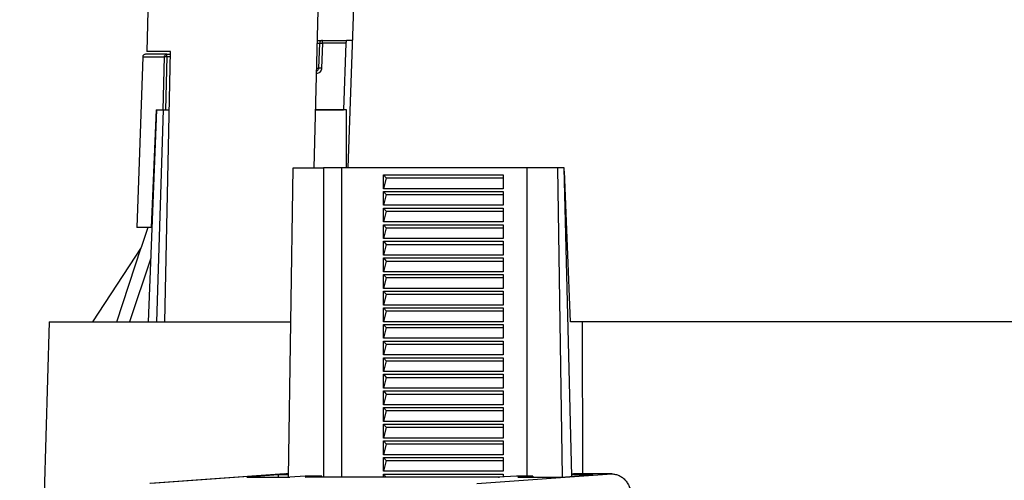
# Model space of a CAD drawing. Header units: millimetres. Extents: x 224 to 956, y 38 to 794.
# Tile 84 of 131: x 526 to 597, y 410 to 443. Entities that reach past the tile are written whole.
import ezdxf

# ---------------------------------------------------------------- set-up
doc = ezdxf.new("R2010")
doc.units = ezdxf.units.MM

msp = doc.modelspace()

# ---------------------------------------------------------------- linework, layer by layer
at = {"color": 7, "linetype": 'Continuous', "lineweight": 25}
for p, q in [((535.851, 484.676), (534.706, 440.926)), ((548.125, 484.126), (546.774, 432.526)), ((549.244, 432.526), (550.808, 477.309)), ((547.395, 441.726), (549.099, 441.726)), ((549.565, 441.726), (549.123, 441.726)), ((547.132, 439.719), (547.195, 441.533)), ((547.395, 441.533), (547.331, 439.719)), ((549.093, 441.533), (547.395, 441.533)), ((549.093, 441.533), (548.925, 436.726)), ((535.964, 440.533), (535.86, 436.726)), ((536.015, 421.426), (536.408, 440.926)), ((536.158, 440.533), (536.054, 436.726)), ((536.158, 440.726), (536.404, 440.726)), ((534.821, 421.426), (535.422, 436.726)), ((535.39, 436.726), (535.026, 428.226)), ((535.39, 436.726), (535.398, 436.726)), ((535.889, 436.726), (535.405, 421.426)), ((535.422, 436.726), (535.889, 436.726)), ((535.889, 436.726), (536.325, 436.726)), ((536.054, 436.726), (536.325, 436.726)), ((546.884, 436.726), (548.925, 436.726)), ((549.125, 436.726), (546.884, 436.726)), ((549.125, 432.526), (549.125, 436.726)), ((544.947, 410.21), (545.284, 432.526)), ((545.284, 432.526), (547.464, 432.526)), ((547.464, 432.526), (547.464, 410.199)), ((548.764, 432.526), (547.464, 432.526)), ((548.764, 432.526), (548.764, 410.199)), ((562.162, 432.526), (548.764, 432.526)), ((562.186, 410.286), (562.186, 432.526)), ((564.365, 432.526), (562.186, 432.526)), ((564.365, 432.526), (564.702, 410.216)), ((564.865, 432.526), (564.365, 432.526)), ((565.396, 410.264), (564.865, 432.526)), ((551.795, 432.026), (560.455, 432.026)), ((551.795, 431.026), (551.795, 432.026)), ((551.795, 432.026), (552.002, 431.805)), ((552.002, 431.805), (551.795, 431.026)), ((552.002, 431.805), (560.455, 431.805)), ((560.455, 432.026), (560.455, 431.026)), ((565.32, 421.426), (564.871, 432.295)), ((560.455, 431.026), (551.795, 431.026)), ((551.795, 430.826), (560.455, 430.826)), ((551.795, 429.826), (551.795, 430.826)), ((551.795, 430.826), (552.002, 430.605)), ((552.002, 430.605), (551.795, 429.826)), ((552.002, 430.605), (560.455, 430.605)), ((560.455, 430.826), (560.455, 429.826)), ((560.455, 429.826), (551.795, 429.826)), ((551.795, 429.626), (560.455, 429.626)), ((551.795, 428.626), (551.795, 429.626)), ((551.795, 429.626), (552.002, 429.405)), ((560.455, 429.626), (560.455, 428.626)), ((552.002, 429.405), (551.795, 428.626)), ((552.002, 429.405), (560.455, 429.405)), ((534.771, 428.226), (534.298, 426.789)), ((535.088, 428.226), (535.026, 428.226)), ((560.455, 428.626), (551.795, 428.626)), ((551.795, 428.426), (560.455, 428.426)), ((551.795, 427.426), (551.795, 428.426)), ((551.795, 428.426), (552.002, 428.205)), ((552.002, 428.205), (551.795, 427.426)), ((552.002, 428.205), (560.455, 428.205)), ((560.455, 428.426), (560.455, 427.426)), ((534.299, 426.789), (530.79, 421.426)), ((532.534, 421.426), (534.299, 426.789)), ((560.455, 427.426), (551.795, 427.426)), ((551.795, 427.226), (560.455, 427.226)), ((551.795, 426.226), (551.795, 427.226)), ((551.795, 427.226), (552.002, 427.005)), ((552.002, 427.005), (551.795, 426.226)), ((552.002, 427.005), (560.455, 427.005)), ((560.455, 427.226), (560.455, 426.226)), ((560.455, 426.226), (551.795, 426.226)), ((551.795, 426.026), (560.455, 426.026)), ((551.795, 425.026), (551.795, 426.026)), ((551.795, 426.026), (552.002, 425.805)), ((560.455, 426.026), (560.455, 425.026)), ((535.001, 426.007), (533.452, 421.426)), ((552.002, 425.805), (551.795, 425.026)), ((552.002, 425.805), (560.455, 425.805)), ((560.455, 425.026), (551.795, 425.026)), ((551.795, 424.826), (560.455, 424.826)), ((551.795, 423.826), (551.795, 424.826)), ((551.795, 424.826), (552.002, 424.605)), ((552.002, 424.605), (551.795, 423.826)), ((552.002, 424.605), (560.455, 424.605)), ((560.455, 424.826), (560.455, 423.826)), ((560.455, 423.826), (551.795, 423.826)), ((551.795, 423.626), (560.455, 423.626)), ((551.795, 422.626), (551.795, 423.626)), ((551.795, 423.626), (552.002, 423.405)), ((552.002, 423.405), (551.795, 422.626)), ((552.002, 423.405), (560.455, 423.405)), ((560.455, 423.626), (560.455, 422.626)), ((560.455, 422.626), (551.795, 422.626)), ((551.795, 422.426), (560.455, 422.426)), ((551.795, 421.426), (551.795, 422.426)), ((551.795, 422.426), (552.002, 422.205)), ((552.002, 422.205), (551.795, 421.426)), ((552.002, 422.205), (560.455, 422.205)), ((560.455, 422.426), (560.455, 421.426)), ((560.455, 421.426), (551.795, 421.426)), ((551.795, 421.226), (560.455, 421.226)), ((551.795, 420.226), (551.795, 421.226)), ((551.795, 421.226), (552.002, 421.005)), ((560.455, 421.226), (560.455, 420.226)), ((566.179, 421.426), (565.32, 421.426)), ((566.203, 410.437), (566.18, 421.426)), ((552.002, 421.005), (551.795, 420.226)), ((552.002, 421.005), (560.455, 421.005)), ((560.455, 420.226), (551.795, 420.226)), ((551.795, 420.026), (560.455, 420.026)), ((551.795, 419.026), (551.795, 420.026)), ((551.795, 420.026), (552.002, 419.805)), ((552.002, 419.805), (551.795, 419.026)), ((552.002, 419.805), (560.455, 419.805)), ((560.455, 420.026), (560.455, 419.026)), ((560.455, 419.026), (551.795, 419.026)), ((551.795, 418.826), (560.455, 418.826)), ((551.795, 417.826), (551.795, 418.826)), ((551.795, 418.826), (552.002, 418.605)), ((552.002, 418.605), (551.795, 417.826)), ((552.002, 418.605), (560.455, 418.605)), ((560.455, 418.826), (560.455, 417.826)), ((560.455, 417.826), (551.795, 417.826)), ((551.795, 417.626), (560.455, 417.626)), ((551.795, 416.626), (551.795, 417.626)), ((551.795, 417.626), (552.002, 417.405)), ((560.455, 417.626), (560.455, 416.626)), ((552.002, 417.405), (551.795, 416.626)), ((552.002, 417.405), (560.455, 417.405)), ((560.455, 416.626), (551.795, 416.626)), ((551.795, 416.426), (560.455, 416.426)), ((551.795, 415.426), (551.795, 416.426)), ((551.795, 416.426), (552.002, 416.205)), ((552.002, 416.205), (551.795, 415.426)), ((552.002, 416.205), (560.455, 416.205)), ((560.455, 416.426), (560.455, 415.426)), ((560.455, 415.426), (551.795, 415.426)), ((551.795, 415.226), (560.455, 415.226)), ((551.795, 414.226), (551.795, 415.226)), ((551.795, 415.226), (552.002, 415.005)), ((552.002, 415.005), (551.795, 414.226)), ((552.002, 415.005), (560.455, 415.005)), ((560.455, 415.226), (560.455, 414.226)), ((560.455, 414.226), (551.795, 414.226)), ((551.795, 414.026), (560.455, 414.026)), ((551.795, 413.026), (551.795, 414.026)), ((551.795, 414.026), (552.002, 413.805)), ((560.455, 414.026), (560.455, 413.026)), ((552.002, 413.805), (551.795, 413.026)), ((552.002, 413.805), (560.455, 413.805)), ((560.455, 413.026), (551.795, 413.026)), ((551.795, 412.826), (560.455, 412.826)), ((551.795, 411.826), (551.795, 412.826)), ((551.795, 412.826), (552.002, 412.605)), ((552.002, 412.605), (551.795, 411.826)), ((552.002, 412.605), (560.455, 412.605)), ((560.455, 412.826), (560.455, 411.826)), ((560.455, 411.826), (551.795, 411.826)), ((551.795, 411.626), (560.455, 411.626)), ((551.795, 410.626), (551.795, 411.626)), ((551.795, 411.626), (552.002, 411.405)), ((552.002, 411.405), (551.795, 410.626)), ((552.002, 411.405), (560.455, 411.405)), ((560.455, 411.626), (560.455, 410.626)), ((544.656, 410.434), (534.926, 409.753)), ((544.74, 410.437), (534.992, 409.756)), ((544.74, 410.437), (544.657, 410.427)), ((544.95, 410.437), (544.74, 410.437)), ((560.455, 410.626), (551.795, 410.626)), ((551.795, 410.426), (560.455, 410.426)), ((551.795, 410.199), (551.795, 410.426)), ((551.795, 410.426), (552.002, 410.205)), ((558.548, 409.756), (568.296, 410.437)), ((560.455, 410.426), (560.455, 410.223)), ((565.524, 410.437), (565.392, 410.427)), ((568.296, 410.437), (565.524, 410.437)), ((544.223, 410.37), (541.924, 410.21)), ((541.924, 410.21), (545.042, 410.21)), ((544.949, 410.37), (544.223, 410.37)), ((544.225, 410.21), (544.223, 410.37)), ((546.141, 410.286), (545.042, 410.21)), ((547.338, 410.286), (546.141, 410.286)), ((546.146, 410.199), (547.338, 410.286)), ((560.093, 410.199), (546.146, 410.199)), ((547.339, 410.199), (547.338, 410.286)), ((561.399, 410.286), (560.093, 410.199)), ((560.116, 410.205), (560.184, 410.205)), ((562.596, 410.286), (561.399, 410.286)), ((561.496, 410.21), (562.596, 410.286)), ((561.496, 410.21), (564.614, 410.21)), ((562.596, 410.286), (562.597, 410.21)), ((564.614, 410.21), (566.913, 410.37)), ((566.913, 410.37), (565.393, 410.37))]:
    msp.add_line(p, q, dxfattribs=at)
at = {"color": 8, "linetype": 'Continuous', "lineweight": 25}
msp.add_line((536.4, 440.533), (536.158, 440.533), dxfattribs=at)
at = {"color": 7, "linetype": 'Continuous', "lineweight": 25, "flags": 128}
for points in [[(534.408, 440.533), (534.167, 433.641), (533.978, 428.226)], [(527.65, 421.426), (526.46, 380.042), (525.525, 347.526)]]:
    msp.add_lwpolyline(points, dxfattribs=at)
at = {"color": 7, "linetype": 'Continuous', "lineweight": 25}
for points, knots in [([(547.014, 441.726), (547.059, 441.726), (547.16, 441.726), (547.267, 441.726), (547.345, 441.726), (547.387, 441.726), (547.392, 441.726), (547.395, 441.726)], [0, 0, 0, 0, 0.185069, 0.414168, 0.625692, 0.820599, 1, 1, 1, 1]), ([(547.395, 441.726), (547.37, 441.723), (547.319, 441.717), (547.256, 441.675), (547.219, 441.625), (547.199, 441.577), (547.196, 441.548), (547.195, 441.533)], [0, 0, 0, 0, 0.243173, 0.499229, 0.712958, 0.847435, 1, 1, 1, 1]), ([(547.395, 441.533), (547.395, 441.558), (547.395, 441.609), (547.395, 441.673), (547.395, 441.717), (547.395, 441.723), (547.395, 441.726)], [0, 0, 0, 0, 0.249991, 0.500004, 0.750003, 1, 1, 1, 1]), ([(549.099, 441.726), (549.099, 441.723), (549.099, 441.717), (549.098, 441.673), (549.095, 441.609), (549.094, 441.558), (549.093, 441.533)], [0, 0, 0, 0, 0.249928, 0.499898, 0.749939, 1, 1, 1, 1]), ([(547.195, 441.533), (547.198, 441.534), (547.204, 441.535), (547.25, 441.536), (547.316, 441.535), (547.369, 441.534), (547.395, 441.533)], [0, 0, 0, 0, 0.249997, 0.499995, 0.749997, 1, 1, 1, 1]), ([(534.608, 440.726), (534.583, 440.723), (534.532, 440.718), (534.465, 440.673), (534.419, 440.608), (534.411, 440.557), (534.408, 440.533)], [0, 0, 0, 0, 0.240553, 0.499996, 0.759448, 1, 1, 1, 1]), ([(536.158, 440.726), (535.996, 440.726), (535.671, 440.726), (535.289, 440.726), (534.984, 440.726), (534.769, 440.726), (534.633, 440.726), (534.616, 440.726), (534.608, 440.726)], [0, 0, 0, 0, 0.165408, 0.331498, 0.498139, 0.665194, 0.832528, 1, 1, 1, 1]), ([(536.408, 440.926), (536.228, 440.926), (535.87, 440.926), (535.45, 440.926), (535.116, 440.926), (534.881, 440.926), (534.733, 440.926), (534.715, 440.926), (534.706, 440.926)], [0, 0, 0, 0, 0.166667, 0.333333, 0.5, 0.666667, 0.833333, 1, 1, 1, 1]), ([(535.964, 440.533), (535.968, 440.557), (535.975, 440.608), (536.02, 440.672), (536.084, 440.717), (536.133, 440.723), (536.158, 440.726)], [0, 0, 0, 0, 0.242506, 0.499999, 0.750005, 1, 1, 1, 1]), ([(536.158, 440.533), (536.136, 440.533), (536.092, 440.534), (536.037, 440.535), (535.989, 440.534), (535.973, 440.533), (535.964, 440.533)], [0, 0, 0, 0, 0.250053, 0.500118, 0.703573, 1, 1, 1, 1]), ([(536.158, 440.533), (536.158, 440.558), (536.158, 440.609), (536.158, 440.673), (536.158, 440.717), (536.158, 440.723), (536.158, 440.726)], [0, 0, 0, 0, 0.24999, 0.500002, 0.749999, 1, 1, 1, 1]), ([(547.331, 439.719), (547.324, 439.668), (547.309, 439.566), (547.216, 439.439), (547.085, 439.35), (546.983, 439.338), (546.932, 439.333)], [0, 0, 0, 0, 0.250074, 0.500096, 0.750069, 1, 1, 1, 1]), ([(546.957, 439.531), (546.974, 439.533), (547.016, 439.538), (547.074, 439.579), (547.12, 439.642), (547.128, 439.693), (547.132, 439.719)], [0, 0, 0, 0, 0.180406, 0.453377, 0.726606, 1, 1, 1, 1]), ([(547.331, 439.719), (547.306, 439.72), (547.268, 439.721), (547.221, 439.721), (547.189, 439.722), (547.163, 439.721), (547.138, 439.721), (547.134, 439.72), (547.132, 439.719)], [0, 0, 0, 0, 0.239477, 0.368372, 0.500005, 0.631631, 0.760526, 1, 1, 1, 1]), ([(535.86, 436.726), (535.868, 436.726), (535.883, 436.726), (535.93, 436.726), (535.987, 436.726), (536.032, 436.726), (536.054, 436.726)], [0, 0, 0, 0, 0.257937, 0.500238, 0.742281, 1, 1, 1, 1]), ([(535.026, 428.226), (534.903, 428.226), (534.657, 428.226), (534.379, 428.226), (534.168, 428.226), (534.036, 428.226), (533.976, 428.226), (533.984, 428.226), (533.986, 428.226)], [0, 0, 0, 0, 0.186667, 0.373334, 0.560001, 0.746668, 0.933335, 1, 1, 1, 1]), ([(527.652, 421.426), (527.651, 421.426), (527.638, 421.426), (527.687, 421.426), (527.804, 421.426), (528.012, 421.426), (528.297, 421.426), (528.663, 421.426), (529.109, 421.426), (529.633, 421.426), (530.236, 421.426), (530.916, 421.426), (531.672, 421.426), (532.504, 421.426), (533.41, 421.426), (534.389, 421.426), (535.44, 421.426), (536.561, 421.426), (537.751, 421.426), (539.008, 421.426), (540.324, 421.426), (541.696, 421.426), (543.124, 421.426), (544.265, 421.426), (544.948, 421.426), (545.117, 421.426)], [0, 0, 0, 0, 0.002095, 0.048995, 0.095895, 0.142795, 0.189695, 0.236595, 0.283495, 0.330395, 0.377295, 0.424195, 0.471095, 0.517995, 0.564895, 0.611795, 0.658695, 0.705595, 0.752495, 0.799395, 0.846295, 0.892497, 0.938698, 0.9849, 1, 1, 1, 1]), ([(645.804, 421.426), (645.76, 421.426), (645.671, 421.426), (645.524, 421.426), (645.368, 421.426), (645.201, 421.426), (645.024, 421.426), (644.836, 421.426), (644.638, 421.426), (644.213, 421.426), (643.489, 421.426), (642.347, 421.426), (641.037, 421.426), (639.562, 421.426), (637.927, 421.426), (635.539, 421.426), (632.179, 421.426), (627.596, 421.426), (622.518, 421.426), (617.008, 421.426), (611.132, 421.426), (604.962, 421.426), (598.575, 421.426), (593.133, 421.426), (588.753, 421.426), (585.461, 421.426), (582.175, 421.426), (578.904, 421.426), (575.658, 421.426), (573.089, 421.426), (571.181, 421.426), (569.917, 421.426), (568.662, 421.426), (567.415, 421.426), (566.592, 421.426), (566.18, 421.426)], [0, 0, 0, 0, 0.0076, 0.015197, 0.022791, 0.030383, 0.037976, 0.045571, 0.053168, 0.06077, 0.092083, 0.123397, 0.154711, 0.186025, 0.217339, 0.248653, 0.311256, 0.37386, 0.436464, 0.499068, 0.561671, 0.624275, 0.686879, 0.749482, 0.780796, 0.81211, 0.843424, 0.874738, 0.906052, 0.937366, 0.949899, 0.962422, 0.974943, 0.987467, 1, 1, 1, 1]), ([(568.296, 410.437), (568.386, 410.431), (568.568, 410.419), (568.83, 410.324), (569.073, 410.176), (569.286, 409.975), (569.462, 409.731), (569.592, 409.453), (569.677, 409.151), (569.689, 408.942), (569.695, 408.837)], [0, 0, 0, 0, 0.125001, 0.250001, 0.375001, 0.5, 0.625002, 0.75, 0.875, 1, 1, 1, 1])]:
    msp.add_open_spline(points, degree=3, knots=knots, dxfattribs=at)
at = {"color": 8, "linetype": 'Continuous', "lineweight": 25}
for points, knots in [([(547.009, 441.533), (547.031, 441.533), (547.09, 441.533), (547.147, 441.533), (547.188, 441.533), (547.193, 441.533), (547.195, 441.533)], [0, 0, 0, 0, 0.1776501, 0.4745724, 0.7481693, 1, 1, 1, 1]), ([(534.408, 440.533), (534.416, 440.533), (534.433, 440.533), (534.569, 440.533), (534.786, 440.533), (535.092, 440.533), (535.475, 440.533), (535.801, 440.533), (535.964, 440.533)], [0, 0, 0, 0, 0.1674724, 0.3348057, 0.5018611, 0.6685016, 0.834592, 1, 1, 1, 1]), ([(546.962, 439.719), (546.986, 439.719), (547.054, 439.719), (547.115, 439.719), (547.126, 439.719), (547.132, 439.719)], [0, 0, 0, 0, 0.209788, 0.604894, 1, 1, 1, 1])]:
    msp.add_open_spline(points, degree=3, knots=knots, dxfattribs=at)

doc.saveas('drawing.dxf')
